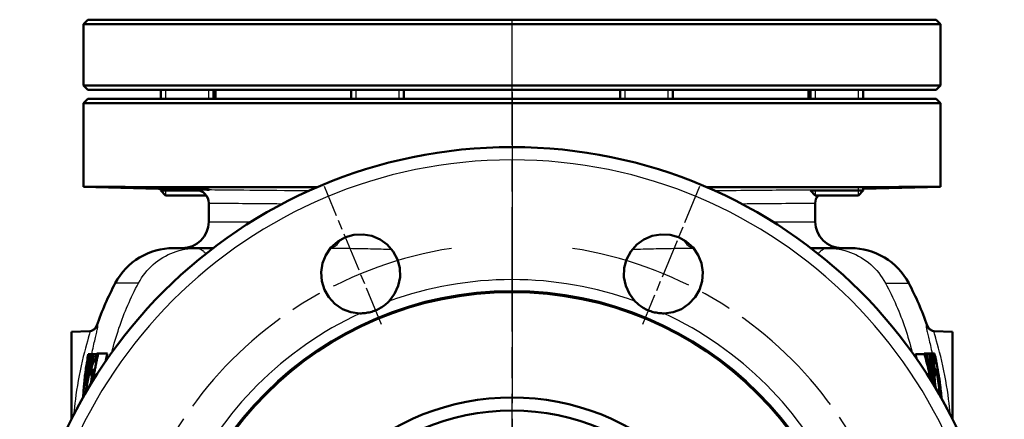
# Model space of a CAD drawing. Header units: millimetres. Extents: x 179 to 1975, y 100 to 1286.
# Tile 66 of 76: x 1331 to 1555, y 938 to 1029. Entities that reach past the tile are written whole.
import ezdxf

# ---------------------------------------------------------------- set-up
doc = ezdxf.new("R2010")
doc.units = ezdxf.units.MM
doc.header["$LTSCALE"] = 5
doc.linetypes.add('CHAIN', pattern=[0.3543, 0.2362, -0.0295, 0.0591, -0.0295])
for name, color, linetype, lineweight in [('Gewinde(DIN)', 3, 'Continuous', 25), ('Mittellinie(DIN)', 4, 'CHAIN', 25), ('Mittelpunktmarkierung(DIN)', 4, 'CHAIN', 25), ('Sichtbare Kanten(DIN)', 7, 'Continuous', 50), ('Sichtbare tangentiale Kanten(DIN)', 3, 'Continuous', 25)]:
    doc.layers.add(name, color=color, linetype=linetype, lineweight=lineweight)

msp = doc.modelspace()

# ---------------------------------------------------------------- linework, layer by layer
at = {"layer": 'Gewinde(DIN)'}
for p, q in [((1364.17, 1013.14), (1364.17, 1011.14)), ((1374.07, 1011.14), (1374.07, 1013.14)), ((1407.47, 1013.14), (1407.47, 1011.14)), ((1417.37, 1011.14), (1417.37, 1013.14)), ((1468.69, 1013.14), (1468.69, 1011.14)), ((1478.59, 1011.14), (1478.59, 1013.14)), ((1511.99, 1013.14), (1511.99, 1011.14)), ((1521.89, 1011.14), (1521.89, 1013.14)), ((1364.17, 990.58), (1364.17, 989.17)), ((1511.99, 990.45), (1511.99, 989.17)), ((1521.89, 989.17), (1521.89, 990.71))]:
    msp.add_line(p, q, dxfattribs=at)
at = {"layer": 'Mittellinie(DIN)', "linetype": 'CHAIN', "ltscale": 23.990969}
msp.add_line((1443.03, 490.64), (1443.03, 1285.65), dxfattribs=at)
msp.add_arc((1443.03, 888.14), 90, 98.8118, 81.1866, dxfattribs=at)
at = {"layer": 'Mittelpunktmarkierung(DIN)', "linetype": 'CHAIN', "ltscale": 23.990969}
msp.add_line((1443.03, 1012.64), (1443.03, 763.64), dxfattribs=at)
msp.add_line((1443.03, 1012.64), (1443.03, 763.64), dxfattribs=at)
at = {"layer": 'Mittelpunktmarkierung(DIN)', "linetype": 'CHAIN', "ltscale": 7.55611}
for p, q in [((1413.37, 959.74), (1400.36, 991.16)), ((1485.7, 991.15), (1472.69, 959.74))]:
    msp.add_line(p, q, dxfattribs=at)
at = {"layer": 'Sichtbare Kanten(DIN)'}
for p, q in [((1346.53, 1029.14), (1345.53, 1028.14)), ((1346.53, 1029.14), (1539.53, 1029.14)), ((1539.53, 1029.14), (1540.53, 1028.14)), ((1540.53, 1028.14), (1345.53, 1028.14)), ((1345.53, 1014.14), (1345.53, 1028.14)), ((1540.53, 1014.14), (1540.53, 1028.14)), ((1345.53, 1014.14), (1540.53, 1014.14)), ((1346.53, 1013.14), (1345.53, 1014.14)), ((1539.53, 1013.14), (1346.53, 1013.14)), ((1363.12, 1013.14), (1363.12, 1011.14)), ((1375.12, 1013.14), (1375.12, 1011.14)), ((1375.58, 1011.14), (1375.58, 1013.14)), ((1406.42, 1013.14), (1406.42, 1011.14)), ((1418.42, 1013.14), (1418.42, 1011.14)), ((1467.64, 1013.14), (1467.64, 1011.14)), ((1479.64, 1013.14), (1479.64, 1011.14)), ((1510.48, 1011.14), (1510.48, 1013.14)), ((1510.94, 1013.14), (1510.94, 1011.14)), ((1522.94, 1013.14), (1522.94, 1011.14)), ((1539.53, 1013.14), (1540.53, 1014.14)), ((1346.53, 1011.14), (1345.53, 1010.14)), ((1346.53, 1011.14), (1539.53, 1011.14)), ((1539.53, 1011.14), (1540.53, 1010.14)), ((1540.53, 1010.14), (1345.53, 1010.14)), ((1345.53, 991.06), (1345.53, 1010.14)), ((1540.53, 991.06), (1540.53, 1010.14)), ((1371.11, 990.39), (1345.53, 991.06)), ((1363.12, 990.6), (1363.12, 990.22)), ((1363.12, 990.22), (1372.05, 990.22)), ((1364.19, 989.14), (1363.12, 990.22)), ((1510.94, 990.41), (1510.94, 990.22)), ((1510.94, 990.22), (1522.94, 990.22)), ((1512.01, 989.14), (1510.94, 990.22)), ((1521.87, 989.14), (1522.94, 990.22)), ((1522.94, 990.6), (1540.53, 991.06)), ((1522.94, 990.73), (1522.94, 990.22)), ((1373.47, 989.14), (1364.19, 989.14)), ((1521.87, 989.14), (1512.01, 989.14)), ((1374.03, 983.14), (1374.03, 987.4)), ((1512.03, 983.14), (1512.03, 987.4)), ((1371.29, 977.14), (1366.03, 977.14)), ((1375.04, 977.14), (1371.29, 977.14)), ((1514.77, 977.14), (1511.02, 977.14)), ((1514.77, 977.14), (1520.03, 977.14)), ((1342.81, 958.09), (1346.98, 958.2)), ((1342.81, 938.19), (1342.81, 958.09)), ((1543.25, 958.09), (1539.08, 958.2)), ((1543.25, 958.09), (1543.25, 938.19)), ((1346.64, 952.97), (1346.98, 952.97)), ((1346.98, 952.97), (1347.5, 952.97)), ((1347.5, 952.97), (1347.9, 952.97)), ((1347.9, 952.97), (1348.51, 952.97)), ((1348.56, 953.14), (1348.89, 953.14)), ((1348.89, 953.14), (1350.97, 953.14)), ((1536.87, 952.97), (1534.8, 952.97)), ((1538.89, 953.14), (1536.82, 953.14)), ((1536.87, 952.97), (1537.36, 952.97)), ((1537.98, 952.97), (1537.36, 952.97)), ((1537.98, 952.97), (1538.39, 952.97)), ((1538.89, 953.14), (1539.14, 953.14)), ((1539.06, 950.47), (1538.8, 950.47)), ((1347.11, 948.19), (1347.51, 948.19)), ((1539.47, 948.19), (1539.1, 948.19)), ((1540.76, 942.97), (1540.69, 942.97)), ((1342.84, 938.19), (1342.81, 938.19)), ((1543.25, 938.19), (1543.22, 938.19))]:
    msp.add_line(p, q, dxfattribs=at)
at = {"layer": 'Sichtbare Kanten(DIN)', "flags": 128}
for points in [[(1398.66, 990.98), (1396.4, 990.99), (1394.18, 990.99), (1391.99, 991), (1389.84, 991), (1387.72, 991.01), (1385.64, 991.01), (1383.6, 991.02), (1381.6, 991.02), (1379.64, 991.02), (1377.72, 991.03), (1375.84, 991.03), (1374.01, 991.03), (1372.24, 991.04), (1370.51, 991.04), (1368.83, 991.04), (1367.2, 991.04), (1365.63, 991.04), (1364.11, 991.05), (1362.64, 991.05), (1361.23, 991.05), (1359.87, 991.05), (1358.57, 991.05), (1357.32, 991.05), (1356.14, 991.05), (1355.01, 991.06), (1353.94, 991.06), (1352.93, 991.06), (1351.99, 991.06), (1351.11, 991.06), (1350.29, 991.06), (1349.54, 991.06), (1348.85, 991.06), (1348.22, 991.06), (1347.66, 991.06), (1347.16, 991.06), (1346.73, 991.06), (1346.36, 991.06), (1346.06, 991.06), (1345.83, 991.06), (1345.66, 991.06), (1345.56, 991.06), (1345.53, 991.06)], [(1364.6, 990.71), (1365.34, 990.7), (1366.34, 990.68), (1367.52, 990.66), (1368.82, 990.63), (1370.13, 990.59), (1371.38, 990.55), (1372.47, 990.52), (1373.33, 990.49), (1373.91, 990.46), (1374.16, 990.44), (1374.07, 990.43), (1373.64, 990.43), (1372.9, 990.45), (1371.9, 990.47), (1370.72, 990.49), (1369.42, 990.52), (1368.11, 990.56), (1366.86, 990.6), (1365.77, 990.63), (1364.9, 990.66), (1364.33, 990.68), (1364.08, 990.7), (1364.17, 990.71), (1364.6, 990.71)], [(1540.53, 991.06), (1540.5, 991.06), (1540.4, 991.06), (1540.23, 991.06), (1540, 991.06), (1539.7, 991.06), (1539.33, 991.06), (1538.9, 991.06), (1538.41, 991.06), (1537.85, 991.06), (1537.22, 991.06), (1536.53, 991.06), (1535.77, 991.06), (1534.95, 991.06), (1534.07, 991.06), (1533.12, 991.06), (1532.12, 991.06), (1531.05, 991.06), (1529.92, 991.05), (1528.74, 991.05), (1527.49, 991.05), (1526.19, 991.05), (1524.84, 991.05), (1523.42, 991.05), (1521.95, 991.05), (1520.43, 991.04), (1518.85, 991.04), (1517.22, 991.04), (1515.54, 991.04), (1513.8, 991.04), (1512.02, 991.03), (1510.2, 991.03), (1508.33, 991.03), (1506.41, 991.02), (1504.45, 991.02), (1502.46, 991.02), (1500.42, 991.01), (1498.34, 991.01), (1496.23, 991), (1494.07, 991), (1491.88, 990.99), (1489.66, 990.99), (1487.4, 990.98)], [(1408.41, 962.29), (1406.36, 962.57), (1404.49, 963.28), (1402.76, 964.43), (1401.35, 965.95), (1400.35, 967.68), (1399.74, 969.63), (1399.6, 971.7), (1399.92, 973.71), (1400.67, 975.56), (1401.84, 977.25), (1403.38, 978.63), (1405.14, 979.61), (1407.08, 980.16), (1409.15, 980.27), (1411.17, 979.91), (1413.01, 979.13), (1414.66, 977.93), (1416.02, 976.37), (1416.97, 974.57), (1417.49, 972.63), (1417.56, 970.56), (1417.15, 968.52), (1416.33, 966.7), (1415.08, 965.05)], [(1470.98, 965.05), (1469.73, 966.7), (1468.91, 968.52), (1468.5, 970.56), (1468.57, 972.63), (1469.09, 974.57), (1470.04, 976.37), (1471.4, 977.93), (1473.05, 979.13), (1474.89, 979.91), (1476.91, 980.27), (1478.98, 980.16), (1480.92, 979.61), (1482.68, 978.63), (1484.22, 977.25), (1485.39, 975.56), (1486.14, 973.71), (1486.46, 971.7), (1486.32, 969.63), (1485.71, 967.68), (1484.71, 965.95), (1483.29, 964.43), (1481.57, 963.28), (1479.7, 962.57), (1477.65, 962.29)], [(1415.08, 965.05), (1414.86, 964.84), (1414.64, 964.63), (1414.4, 964.42), (1414.17, 964.23), (1413.92, 964.04), (1413.67, 963.86), (1413.41, 963.69), (1413.14, 963.53), (1412.87, 963.38), (1412.6, 963.23), (1412.32, 963.1), (1412.03, 962.98), (1411.74, 962.86), (1411.45, 962.76), (1411.15, 962.66), (1410.85, 962.58), (1410.55, 962.51), (1410.25, 962.45), (1409.94, 962.39), (1409.64, 962.35), (1409.33, 962.32), (1409.02, 962.3), (1408.72, 962.29), (1408.41, 962.29)], [(1477.65, 962.29), (1477.34, 962.29), (1477.03, 962.3), (1476.72, 962.32), (1476.41, 962.35), (1476.1, 962.4), (1475.79, 962.45), (1475.48, 962.51), (1475.18, 962.59), (1474.88, 962.67), (1474.58, 962.77), (1474.28, 962.87), (1473.99, 962.99), (1473.71, 963.12), (1473.42, 963.25), (1473.15, 963.4), (1472.87, 963.55), (1472.61, 963.72), (1472.35, 963.89), (1472.1, 964.07), (1471.86, 964.26), (1471.63, 964.45), (1471.4, 964.65), (1471.19, 964.85), (1470.98, 965.05)], [(1346.64, 952.97), (1346.56, 952.56), (1346.49, 952.16), (1346.42, 951.75), (1346.35, 951.34), (1346.28, 950.93), (1346.21, 950.52), (1346.15, 950.11), (1346.09, 949.7), (1346.04, 949.29), (1345.98, 948.88), (1345.93, 948.47), (1345.88, 948.06), (1345.83, 947.65), (1345.79, 947.24), (1345.75, 946.83), (1345.71, 946.42), (1345.67, 946.02), (1345.64, 945.61), (1345.6, 945.2), (1345.57, 944.79), (1345.55, 944.39), (1345.52, 943.98), (1345.5, 943.58), (1345.48, 943.17)], [(1347.5, 952.97), (1347.42, 952.67), (1347.35, 952.37), (1347.27, 952.08), (1347.19, 951.78), (1347.12, 951.48), (1347.05, 951.18), (1346.97, 950.88), (1346.9, 950.58), (1346.83, 950.28), (1346.77, 949.98), (1346.7, 949.68), (1346.63, 949.38), (1346.57, 949.08), (1346.51, 948.78), (1346.45, 948.48), (1346.39, 948.18), (1346.33, 947.88), (1346.27, 947.57), (1346.22, 947.27), (1346.16, 946.97), (1346.11, 946.67), (1346.06, 946.37), (1346.01, 946.07), (1345.96, 945.77)], [(1345.96, 945.77), (1345.99, 946.07), (1346.01, 946.37), (1346.04, 946.67), (1346.08, 946.97), (1346.11, 947.27), (1346.14, 947.57), (1346.18, 947.87), (1346.21, 948.17), (1346.25, 948.47), (1346.29, 948.77), (1346.33, 949.07), (1346.37, 949.37), (1346.42, 949.67), (1346.46, 949.98), (1346.51, 950.28), (1346.56, 950.58), (1346.6, 950.88), (1346.66, 951.18), (1346.71, 951.48), (1346.76, 951.77), (1346.81, 952.07), (1346.87, 952.37), (1346.93, 952.67), (1346.98, 952.97)], [(1346.02, 944.11), (1346.07, 944.48), (1346.13, 944.85), (1346.19, 945.21), (1346.25, 945.58), (1346.31, 945.95), (1346.37, 946.32), (1346.44, 946.69), (1346.51, 947.06), (1346.58, 947.44), (1346.66, 947.81), (1346.73, 948.18), (1346.81, 948.55), (1346.89, 948.92), (1346.97, 949.29), (1347.05, 949.66), (1347.14, 950.03), (1347.23, 950.4), (1347.32, 950.77), (1347.41, 951.13), (1347.5, 951.5), (1347.6, 951.87), (1347.7, 952.24), (1347.8, 952.6), (1347.9, 952.97)], [(1348.56, 953.14), (1348.51, 952.97), (1348.45, 952.8), (1348.4, 952.64), (1348.35, 952.48), (1348.3, 952.33), (1348.25, 952.18), (1348.2, 952.04), (1348.16, 951.9), (1348.11, 951.76), (1348.06, 951.64), (1348.02, 951.52), (1347.98, 951.42), (1347.94, 951.32), (1347.9, 951.22), (1347.86, 951.13), (1347.82, 951.04), (1347.78, 950.96), (1347.74, 950.88), (1347.7, 950.8), (1347.66, 950.73), (1347.62, 950.66), (1347.59, 950.59), (1347.55, 950.53), (1347.51, 950.47)], [(1347.73, 946.97), (1347.76, 947.23), (1347.8, 947.49), (1347.84, 947.75), (1347.88, 948), (1347.92, 948.26), (1347.96, 948.52), (1348.01, 948.78), (1348.05, 949.04), (1348.1, 949.29), (1348.14, 949.55), (1348.19, 949.81), (1348.24, 950.07), (1348.29, 950.32), (1348.34, 950.58), (1348.39, 950.84), (1348.44, 951.1), (1348.49, 951.35), (1348.55, 951.61), (1348.6, 951.87), (1348.66, 952.12), (1348.71, 952.38), (1348.77, 952.63), (1348.83, 952.89), (1348.89, 953.14)], [(1350.97, 953.14), (1350.95, 953.07), (1350.93, 952.99), (1350.91, 952.92), (1350.9, 952.84), (1350.88, 952.77), (1350.86, 952.69), (1350.84, 952.61), (1350.82, 952.54), (1350.81, 952.46), (1350.79, 952.39), (1350.77, 952.31), (1350.75, 952.24), (1350.74, 952.16), (1350.72, 952.08), (1350.7, 952.01), (1350.69, 951.93), (1350.67, 951.86), (1350.65, 951.78), (1350.64, 951.7), (1350.62, 951.63), (1350.6, 951.55), (1350.59, 951.48), (1350.57, 951.4), (1350.55, 951.32)], [(1535.1, 951.91), (1535.09, 951.96), (1535.08, 952), (1535.07, 952.04), (1535.05, 952.09), (1535.04, 952.13), (1535.03, 952.18), (1535.02, 952.22), (1535, 952.26), (1534.99, 952.31), (1534.98, 952.35), (1534.96, 952.4), (1534.95, 952.44), (1534.94, 952.48), (1534.93, 952.53), (1534.91, 952.57), (1534.9, 952.62), (1534.89, 952.66), (1534.87, 952.71), (1534.86, 952.75), (1534.85, 952.79), (1534.84, 952.84), (1534.82, 952.88), (1534.81, 952.93), (1534.8, 952.97)], [(1536.85, 952.97), (1536.85, 952.98), (1536.85, 952.98), (1536.85, 952.99), (1536.85, 953), (1536.85, 953.01), (1536.85, 953.01), (1536.84, 953.02), (1536.84, 953.03), (1536.84, 953.03), (1536.84, 953.04), (1536.84, 953.05), (1536.84, 953.06), (1536.84, 953.06), (1536.84, 953.07), (1536.83, 953.08), (1536.83, 953.08), (1536.83, 953.09), (1536.83, 953.1), (1536.83, 953.11), (1536.83, 953.11), (1536.83, 953.12), (1536.82, 953.13), (1536.82, 953.14), (1536.82, 953.14)], [(1536.87, 952.97), (1536.95, 952.72), (1537.02, 952.47), (1537.09, 952.22), (1537.16, 951.97), (1537.23, 951.73), (1537.29, 951.48), (1537.36, 951.23), (1537.42, 950.98), (1537.49, 950.73), (1537.55, 950.47), (1537.62, 950.22), (1537.68, 949.97), (1537.74, 949.72), (1537.8, 949.47), (1537.86, 949.22), (1537.91, 948.97), (1537.97, 948.72), (1538.03, 948.47), (1538.08, 948.21), (1538.14, 947.96), (1538.19, 947.71), (1538.24, 947.46), (1538.29, 947.21), (1538.34, 946.96)], [(1538.92, 946.01), (1538.87, 946.3), (1538.82, 946.59), (1538.77, 946.88), (1538.71, 947.17), (1538.66, 947.46), (1538.6, 947.75), (1538.54, 948.05), (1538.48, 948.34), (1538.42, 948.63), (1538.36, 948.92), (1538.3, 949.21), (1538.23, 949.5), (1538.16, 949.79), (1538.1, 950.08), (1538.03, 950.37), (1537.96, 950.66), (1537.89, 950.95), (1537.82, 951.24), (1537.74, 951.53), (1537.67, 951.82), (1537.59, 952.11), (1537.51, 952.39), (1537.44, 952.68), (1537.36, 952.97)], [(1537.98, 952.97), (1538.03, 952.68), (1538.09, 952.39), (1538.14, 952.1), (1538.19, 951.81), (1538.24, 951.52), (1538.29, 951.23), (1538.34, 950.93), (1538.38, 950.64), (1538.43, 950.35), (1538.47, 950.06), (1538.52, 949.77), (1538.56, 949.47), (1538.6, 949.18), (1538.63, 948.89), (1538.67, 948.6), (1538.71, 948.3), (1538.74, 948.01), (1538.77, 947.72), (1538.81, 947.43), (1538.84, 947.14), (1538.87, 946.84), (1538.89, 946.55), (1538.92, 946.26), (1538.95, 945.97)], [(1539.36, 945.28), (1539.34, 945.6), (1539.31, 945.92), (1539.29, 946.24), (1539.26, 946.56), (1539.23, 946.88), (1539.2, 947.2), (1539.17, 947.52), (1539.14, 947.84), (1539.1, 948.16), (1539.06, 948.48), (1539.03, 948.8), (1538.99, 949.12), (1538.94, 949.45), (1538.9, 949.77), (1538.86, 950.09), (1538.81, 950.41), (1538.76, 950.73), (1538.71, 951.05), (1538.66, 951.37), (1538.61, 951.69), (1538.56, 952.01), (1538.5, 952.33), (1538.44, 952.65), (1538.39, 952.97)], [(1538.89, 953.14), (1538.94, 952.88), (1538.98, 952.62), (1539.01, 952.37), (1539.05, 952.14), (1539.07, 951.94), (1539.08, 951.78), (1539.1, 951.65), (1539.1, 951.55), (1539.11, 951.46), (1539.11, 951.37), (1539.12, 951.29), (1539.12, 951.21), (1539.12, 951.14), (1539.12, 951.07), (1539.11, 950.99), (1539.11, 950.93), (1539.11, 950.86), (1539.1, 950.8), (1539.1, 950.74), (1539.09, 950.68), (1539.09, 950.62), (1539.08, 950.57), (1539.07, 950.52), (1539.06, 950.47)], [(1540.76, 942.97), (1540.72, 943.39), (1540.68, 943.81), (1540.64, 944.23), (1540.59, 944.66), (1540.55, 945.08), (1540.5, 945.5), (1540.44, 945.93), (1540.39, 946.35), (1540.33, 946.78), (1540.27, 947.2), (1540.21, 947.63), (1540.14, 948.06), (1540.07, 948.48), (1540, 948.91), (1539.93, 949.33), (1539.85, 949.76), (1539.77, 950.18), (1539.69, 950.61), (1539.61, 951.03), (1539.52, 951.46), (1539.43, 951.88), (1539.34, 952.3), (1539.24, 952.72), (1539.14, 953.14)], [(1347.51, 950.47), (1347.49, 950.37), (1347.48, 950.28), (1347.46, 950.18), (1347.44, 950.09), (1347.42, 949.99), (1347.4, 949.9), (1347.39, 949.8), (1347.37, 949.71), (1347.35, 949.61), (1347.33, 949.52), (1347.32, 949.42), (1347.3, 949.33), (1347.28, 949.23), (1347.27, 949.14), (1347.25, 949.04), (1347.23, 948.95), (1347.22, 948.85), (1347.2, 948.76), (1347.19, 948.66), (1347.17, 948.57), (1347.15, 948.47), (1347.14, 948.38), (1347.12, 948.28), (1347.11, 948.19)], [(1539.06, 950.47), (1539.08, 950.37), (1539.1, 950.28), (1539.12, 950.18), (1539.13, 950.09), (1539.15, 949.99), (1539.17, 949.9), (1539.19, 949.8), (1539.2, 949.71), (1539.22, 949.61), (1539.24, 949.52), (1539.26, 949.42), (1539.27, 949.33), (1539.29, 949.23), (1539.31, 949.14), (1539.32, 949.04), (1539.34, 948.95), (1539.36, 948.85), (1539.37, 948.76), (1539.39, 948.66), (1539.4, 948.57), (1539.42, 948.47), (1539.43, 948.38), (1539.45, 948.28), (1539.47, 948.19)], [(1347.11, 948.19), (1347.13, 948.23), (1347.16, 948.27), (1347.18, 948.31), (1347.2, 948.36), (1347.23, 948.4), (1347.26, 948.45), (1347.28, 948.5), (1347.31, 948.55), (1347.33, 948.6), (1347.36, 948.66), (1347.38, 948.71), (1347.41, 948.77), (1347.44, 948.83), (1347.46, 948.89), (1347.49, 948.96), (1347.52, 949.03), (1347.55, 949.1), (1347.58, 949.17), (1347.61, 949.25), (1347.64, 949.32), (1347.67, 949.4), (1347.69, 949.48), (1347.72, 949.56), (1347.75, 949.64)], [(1347.75, 949.64), (1347.73, 949.49), (1347.7, 949.35), (1347.68, 949.2), (1347.65, 949.05), (1347.62, 948.91), (1347.6, 948.76), (1347.58, 948.61), (1347.55, 948.47), (1347.53, 948.32), (1347.5, 948.17), (1347.48, 948.03), (1347.46, 947.88), (1347.43, 947.73), (1347.41, 947.59), (1347.39, 947.44), (1347.37, 947.29), (1347.35, 947.15), (1347.33, 947), (1347.3, 946.85), (1347.28, 946.71), (1347.26, 946.56), (1347.24, 946.42), (1347.22, 946.27), (1347.21, 946.12)], [(1539.47, 948.19), (1539.48, 948.23), (1539.49, 948.28), (1539.5, 948.33), (1539.51, 948.38), (1539.51, 948.43), (1539.52, 948.49), (1539.53, 948.54), (1539.54, 948.59), (1539.54, 948.65), (1539.55, 948.7), (1539.55, 948.76), (1539.56, 948.81), (1539.56, 948.87), (1539.56, 948.93), (1539.56, 949), (1539.57, 949.06), (1539.57, 949.13), (1539.57, 949.2), (1539.57, 949.27), (1539.57, 949.34), (1539.57, 949.41), (1539.57, 949.49), (1539.56, 949.56), (1539.56, 949.64)], [(1539.56, 949.64), (1539.61, 949.38), (1539.65, 949.13), (1539.7, 948.87), (1539.74, 948.61), (1539.78, 948.35), (1539.82, 948.1), (1539.86, 947.84), (1539.9, 947.58), (1539.94, 947.33), (1539.98, 947.07), (1540.02, 946.81), (1540.05, 946.56), (1540.09, 946.3), (1540.12, 946.04), (1540.15, 945.79), (1540.18, 945.53), (1540.21, 945.27), (1540.24, 945.02), (1540.27, 944.76), (1540.3, 944.51), (1540.33, 944.25), (1540.35, 944), (1540.38, 943.74), (1540.4, 943.49)]]:
    msp.add_lwpolyline(points, dxfattribs=at)
at = {"layer": 'Sichtbare Kanten(DIN)'}
msp.add_circle((1443.03, 888.14), 52, dxfattribs=at)
for centre, radius, start, end in [((1443.03, 888.14), 112, 90, 270), ((1443.03, 888.14), 112, 270, 90), ((1371.03, 987.4), 3, 0, 88.5), ((1515.03, 987.4), 3, 144.3775, 180), ((1368.03, 983.14), 6, 270, 0), ((1518.03, 983.14), 6, 180, 270), ((1366.03, 962.14), 15, 90, 152.0443), ((1520.03, 962.14), 15, 27.9557, 90), ((1413.14, 937.14), 68.33, 152.0443, 160.868), ((1472.92, 937.14), 68.33, 19.132, 27.9557), ((1443.03, 888.14), 79, 90, 270), ((1443.03, 888.14), 79, 270, 90), ((1346.69, 960.19), 2, 271.5, 340.868), ((1539.37, 960.19), 2, 199.132, 268.5), ((1443.03, 888.14), 55, 5.2159, 174.7841)]:
    msp.add_arc(centre, radius, start, end, dxfattribs=at)
at = {"layer": 'Sichtbare tangentiale Kanten(DIN)'}
for p, q in [((1443.03, 997.22), (1443.03, 969.98)), ((1374.03, 983.14), (1383.71, 983.14)), ((1502.35, 983.14), (1512.03, 983.14)), ((1358.07, 969.17), (1352.78, 969.17)), ((1527.99, 969.17), (1533.28, 969.17)), ((1443.03, 967.46), (1443.03, 967.14)), ((1348.81, 959.54), (1348.58, 959.54)), ((1537.48, 959.54), (1537.25, 959.54))]:
    msp.add_line(p, q, dxfattribs=at)
at = {"layer": 'Sichtbare tangentiale Kanten(DIN)', "flags": 128}
for points in [[(1396.79, 990.15), (1394.89, 990.17), (1393.05, 990.19), (1391.27, 990.21), (1389.56, 990.23), (1387.91, 990.25), (1386.34, 990.26), (1384.83, 990.28), (1383.39, 990.29), (1382.03, 990.3), (1380.74, 990.32), (1379.52, 990.33), (1378.38, 990.34), (1377.32, 990.35), (1376.34, 990.35), (1375.44, 990.36), (1374.63, 990.37), (1373.9, 990.37), (1373.25, 990.38), (1372.68, 990.38), (1372.21, 990.39), (1371.81, 990.39), (1371.51, 990.39), (1371.29, 990.39), (1371.15, 990.39), (1371.11, 990.39)], [(1510.94, 990.36), (1510.39, 990.36), (1509.81, 990.35), (1509.2, 990.35), (1508.56, 990.34), (1507.88, 990.34), (1507.16, 990.33), (1506.42, 990.33), (1505.64, 990.32), (1504.83, 990.31), (1503.99, 990.3), (1503.12, 990.3), (1502.22, 990.29), (1501.29, 990.28), (1500.33, 990.27), (1499.34, 990.26), (1498.32, 990.25), (1497.28, 990.24), (1496.21, 990.23), (1495.11, 990.22), (1493.99, 990.21), (1492.84, 990.19), (1491.67, 990.18), (1490.48, 990.17), (1489.26, 990.15)], [(1374.03, 987.4), (1374.06, 987.39), (1374.15, 987.39), (1374.31, 987.39), (1374.52, 987.39), (1374.79, 987.39), (1375.13, 987.39), (1375.52, 987.38), (1375.98, 987.38), (1376.49, 987.38), (1377.06, 987.37), (1377.69, 987.37), (1378.38, 987.36), (1379.12, 987.35), (1379.92, 987.35), (1380.78, 987.34), (1381.69, 987.33), (1382.65, 987.32), (1383.67, 987.31), (1384.74, 987.3), (1385.86, 987.29), (1387.03, 987.28), (1388.26, 987.27), (1389.53, 987.26), (1390.85, 987.24)], [(1495.18, 987.24), (1496.5, 987.26), (1497.78, 987.27), (1499.01, 987.28), (1500.18, 987.29), (1501.31, 987.3), (1502.38, 987.31), (1503.41, 987.32), (1504.37, 987.33), (1505.29, 987.34), (1506.14, 987.35), (1506.94, 987.35), (1507.69, 987.36), (1508.37, 987.37), (1509, 987.37), (1509.57, 987.38), (1510.09, 987.38), (1510.54, 987.38), (1510.93, 987.39), (1511.27, 987.39), (1511.54, 987.39), (1511.76, 987.39), (1511.91, 987.39), (1512, 987.39), (1512.03, 987.4)], [(1358.07, 969.17), (1358.41, 969.77), (1358.77, 970.35), (1359.15, 970.91), (1359.56, 971.46), (1359.99, 971.98), (1360.45, 972.48), (1360.92, 972.95), (1361.41, 973.41), (1361.93, 973.84), (1362.46, 974.25), (1363.02, 974.64), (1363.6, 975), (1364.19, 975.34), (1364.79, 975.65), (1365.4, 975.93), (1366.01, 976.18), (1366.64, 976.4), (1367.29, 976.59), (1367.95, 976.76), (1368.63, 976.89), (1369.31, 977), (1369.98, 977.08), (1370.65, 977.13), (1371.29, 977.14)], [(1371.29, 977.14), (1371.37, 977.14), (1371.45, 977.13), (1371.53, 977.12), (1371.62, 977.1), (1371.7, 977.08), (1371.78, 977.06), (1371.87, 977.03), (1371.96, 976.99), (1372.04, 976.95), (1372.13, 976.91), (1372.22, 976.86), (1372.31, 976.81), (1372.4, 976.76), (1372.49, 976.69), (1372.58, 976.63), (1372.67, 976.56), (1372.76, 976.49), (1372.85, 976.41), (1372.95, 976.33), (1373.04, 976.24), (1373.14, 976.15), (1373.23, 976.06), (1373.33, 975.96), (1373.43, 975.86)], [(1401.75, 977.14), (1402.3, 977.14), (1402.85, 977.14), (1403.4, 977.14), (1403.95, 977.13), (1404.51, 977.13), (1405.08, 977.12), (1405.64, 977.11), (1406.21, 977.1), (1406.78, 977.09), (1407.35, 977.08), (1407.93, 977.07), (1408.51, 977.06), (1409.09, 977.05), (1409.68, 977.03), (1410.26, 977.02), (1410.85, 977.01), (1411.44, 976.99), (1412.04, 976.98), (1412.63, 976.96), (1413.23, 976.94), (1413.83, 976.93), (1414.43, 976.91), (1415.04, 976.89), (1415.65, 976.88)], [(1470.41, 976.88), (1471.02, 976.89), (1471.63, 976.91), (1472.23, 976.93), (1472.84, 976.94), (1473.44, 976.96), (1474.03, 976.98), (1474.63, 976.99), (1475.22, 977.01), (1475.81, 977.02), (1476.4, 977.03), (1476.98, 977.05), (1477.57, 977.06), (1478.14, 977.07), (1478.72, 977.08), (1479.29, 977.09), (1479.86, 977.1), (1480.43, 977.11), (1481, 977.12), (1481.56, 977.13), (1482.11, 977.13), (1482.67, 977.14), (1483.22, 977.14), (1483.77, 977.14), (1484.31, 977.14)], [(1514.77, 977.14), (1514.69, 977.14), (1514.61, 977.13), (1514.53, 977.12), (1514.44, 977.1), (1514.36, 977.08), (1514.28, 977.06), (1514.19, 977.03), (1514.1, 976.99), (1514.02, 976.95), (1513.93, 976.91), (1513.84, 976.86), (1513.75, 976.81), (1513.66, 976.76), (1513.57, 976.69), (1513.48, 976.63), (1513.39, 976.56), (1513.3, 976.49), (1513.21, 976.41), (1513.11, 976.33), (1513.02, 976.24), (1512.92, 976.15), (1512.83, 976.06), (1512.73, 975.96), (1512.63, 975.86)], [(1514.77, 977.14), (1515.41, 977.13), (1516.08, 977.08), (1516.75, 977), (1517.43, 976.89), (1518.11, 976.75), (1518.77, 976.59), (1519.42, 976.4), (1520.05, 976.18), (1520.65, 975.93), (1521.26, 975.65), (1521.86, 975.34), (1522.45, 975), (1523.02, 974.64), (1523.58, 974.25), (1524.12, 973.84), (1524.64, 973.41), (1525.13, 972.96), (1525.59, 972.5), (1526.03, 972.01), (1526.47, 971.49), (1526.88, 970.94), (1527.28, 970.37), (1527.65, 969.78), (1527.99, 969.17)], [(1352, 953.38), (1352.18, 954.09), (1352.37, 954.8), (1352.56, 955.5), (1352.76, 956.2), (1352.97, 956.9), (1353.18, 957.58), (1353.4, 958.27), (1353.62, 958.94), (1353.86, 959.61), (1354.09, 960.27), (1354.33, 960.93), (1354.58, 961.58), (1354.83, 962.22), (1355.09, 962.86), (1355.36, 963.5), (1355.63, 964.13), (1355.91, 964.77), (1356.19, 965.39), (1356.48, 966.02), (1356.78, 966.65), (1357.09, 967.28), (1357.41, 967.91), (1357.74, 968.54), (1358.07, 969.17)], [(1527.99, 969.17), (1528.32, 968.54), (1528.65, 967.9), (1528.97, 967.27), (1529.29, 966.63), (1529.59, 966), (1529.89, 965.36), (1530.18, 964.73), (1530.46, 964.09), (1530.74, 963.45), (1531, 962.8), (1531.27, 962.16), (1531.52, 961.51), (1531.77, 960.86), (1532.01, 960.2), (1532.24, 959.54), (1532.47, 958.88), (1532.69, 958.21), (1532.9, 957.54), (1533.11, 956.86), (1533.31, 956.18), (1533.51, 955.49), (1533.7, 954.8), (1533.89, 954.09), (1534.06, 953.39)], [(1347.41, 952.97), (1347.51, 953.45), (1347.61, 953.92), (1347.71, 954.37), (1347.81, 954.81), (1347.9, 955.24), (1348, 955.65), (1348.09, 956.04), (1348.18, 956.42), (1348.26, 956.78), (1348.34, 957.12), (1348.41, 957.43), (1348.48, 957.73), (1348.55, 958.01), (1348.6, 958.27), (1348.66, 958.5), (1348.7, 958.72), (1348.74, 958.91), (1348.78, 959.07), (1348.8, 959.21), (1348.82, 959.33), (1348.83, 959.42), (1348.83, 959.49), (1348.83, 959.53), (1348.81, 959.54)], [(1537.25, 959.54), (1537.23, 959.53), (1537.22, 959.49), (1537.23, 959.43), (1537.24, 959.34), (1537.25, 959.23), (1537.28, 959.09), (1537.31, 958.93), (1537.35, 958.75), (1537.39, 958.54), (1537.44, 958.32), (1537.5, 958.07), (1537.56, 957.8), (1537.63, 957.51), (1537.7, 957.2), (1537.78, 956.86), (1537.86, 956.51), (1537.95, 956.15), (1538.04, 955.76), (1538.13, 955.36), (1538.22, 954.94), (1538.31, 954.51), (1538.41, 954.06), (1538.51, 953.61), (1538.61, 953.14)], [(1346.98, 958.2), (1347, 958.13), (1346.97, 957.93), (1346.89, 957.61), (1346.77, 957.17), (1346.62, 956.61), (1346.44, 955.96), (1346.22, 955.2), (1345.99, 954.36), (1345.75, 953.44), (1345.49, 952.45), (1345.24, 951.41), (1345, 950.33), (1344.76, 949.23), (1344.54, 948.11), (1344.33, 946.98), (1344.15, 945.88), (1343.98, 944.8), (1343.83, 943.75), (1343.71, 942.77), (1343.6, 941.85), (1343.5, 941.02), (1343.42, 940.27), (1343.35, 939.63), (1343.29, 939.1)], [(1542.77, 939.1), (1542.71, 939.63), (1542.64, 940.27), (1542.56, 941.02), (1542.46, 941.85), (1542.35, 942.77), (1542.22, 943.76), (1542.07, 944.8), (1541.91, 945.88), (1541.72, 946.99), (1541.52, 948.11), (1541.3, 949.23), (1541.06, 950.34), (1540.81, 951.41), (1540.56, 952.45), (1540.31, 953.44), (1540.06, 954.36), (1539.83, 955.21), (1539.62, 955.97), (1539.43, 956.63), (1539.28, 957.18), (1539.16, 957.62), (1539.09, 957.94), (1539.06, 958.13), (1539.08, 958.2)]]:
    msp.add_lwpolyline(points, dxfattribs=at)
at = {"layer": 'Sichtbare tangentiale Kanten(DIN)'}
for radius, start, end in [(109.08, 90, 270), (109.08, 270, 90), (81.83, 90, 109.9734), (81.83, 70.0266, 90), (79.31, 90, 270), (79.31, 270, 90), (81.83, 115.0266, 154.9734), (81.83, 25.0266, 64.9734)]:
    msp.add_arc((1443.03, 888.14), radius, start, end, dxfattribs=at)
for centre, major_axis, ratio, start_param, end_param in [((1401.57, 983.14), (0, -6), 0.552771, 0.056012, 0.814465), ((1484.49, 983.14), (0, -6), 0.552771, 5.46872, 6.227173), ((1346.93, 960.2), (0.05, -2), 0.9994, 0, 1.210623), ((1539.13, 960.2), (-0.05, -2), 0.9994, 5.072562, 6.283185)]:
    msp.add_ellipse(centre, major_axis=major_axis, ratio=ratio, start_param=start_param, end_param=end_param, dxfattribs=at)

doc.saveas('drawing.dxf')
